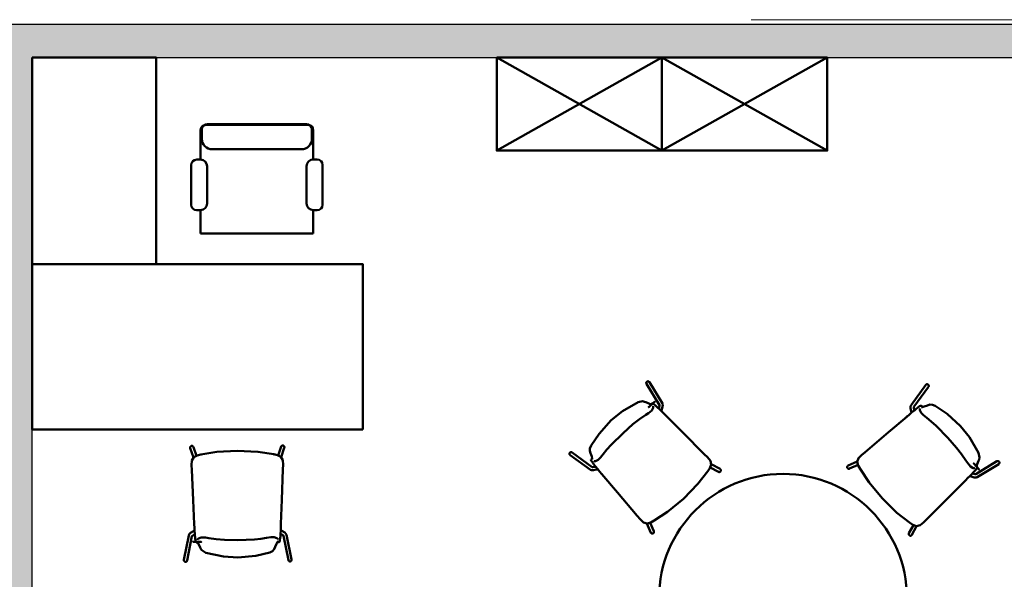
# Model space of a CAD drawing. Header units: metres. Extents: x -1 to 430, y -6 to 31.
# Tile 23 of 24: x 421.45 to 426.21, y 25.54 to 28.25. Entities that reach past the tile are written whole.
import ezdxf

# ---------------------------------------------------------------- set-up
doc = ezdxf.new("R2010")
doc.units = ezdxf.units.M
doc.linetypes.add('CONTINUA', pattern=[0])
for name, color, linetype, lineweight in [('3D P2 MOBLES', 7, 'CONTINUA', 25), ('3D P2 MURS', 7, 'CONTINUA', 25), ('P2 ESCALES 2D', 7, 'CONTINUA', 25)]:
    doc.layers.add(name, color=color, linetype=linetype, lineweight=lineweight)

msp = doc.modelspace()

# ---------------------------------------------------------------- hatches: boundary and pattern name
at = {"layer": '3D P2 MURS', "linetype": 'CONTINUA', "lineweight": 18, "true_color": 0xa0a0a0, "transparency": 33554687}
for points in [[(426.8464, 28.2282), (401.2904, 28.2282), (401.2587, 28.0682), (415.7808, 28.0682), (415.7808, 28.0683), (415.9308, 28.0683), (415.9308, 28.0682), (426.8132, 28.0682)], [(421.507, 24.2048), (421.507, 28.0682), (421.337, 28.0682), (421.337, 24.2048)]]:
    msp.add_hatch(color=253, dxfattribs=at).paths.add_polyline_path(points)

# ---------------------------------------------------------------- linework, layer by layer
at = {"layer": '3D P2 MOBLES', "color": 202, "linetype": 'CONTINUA', "lineweight": 50, "transparency": 33554687}
for p, q in [((423.7552, 27.6182), (424.5552, 28.0682)), ((423.7552, 28.0682), (424.5552, 27.6182)), ((424.5553, 27.6182), (425.3553, 28.0682)), ((424.5553, 28.0682), (425.3553, 27.6182)), ((422.353, 27.7463), (422.8356, 27.7463)), ((422.3212, 27.5747), (422.3212, 27.7172)), ((422.3276, 27.7209), (422.3276, 27.6756)), ((422.3466, 27.7426), (422.8419, 27.7426)), ((422.861, 27.7209), (422.861, 27.6756)), ((422.8673, 27.5757), (422.8673, 27.7172)), ((422.3784, 27.6248), (422.8102, 27.6248)), ((422.3029, 27.5747), (422.3212, 27.5747)), ((422.8673, 27.5757), (422.8857, 27.5757)), ((422.276, 27.3565), (422.276, 27.5478)), ((422.3535, 27.5424), (422.3535, 27.3626)), ((422.835, 27.3626), (422.835, 27.5434)), ((422.9125, 27.5488), (422.9125, 27.3565)), ((422.3212, 27.3304), (422.3022, 27.3304)), ((422.3212, 27.2167), (422.3212, 27.3304)), ((422.8673, 27.2167), (422.8673, 27.3304)), ((422.8863, 27.3304), (422.8673, 27.3304)), ((422.3212, 27.2167), (422.8673, 27.2167)), ((424.4805, 26.4902), (424.5432, 26.3874)), ((424.4942, 26.4985), (424.5573, 26.395)), ((425.8325, 26.485), (425.761, 26.387)), ((425.8454, 26.4755), (425.7745, 26.3782)), ((424.5053, 26.3901), (424.5053, 26.3901)), ((424.5343, 26.3758), (424.5344, 26.3757)), ((424.5523, 26.3605), (424.5519, 26.3594)), ((425.7823, 26.366), (425.7822, 26.3659)), ((425.8124, 26.3777), (425.8124, 26.3777)), ((425.7632, 26.3522), (425.7635, 26.3511)), ((422.2872, 26.1335), (422.2717, 26.1791)), ((422.3014, 26.1417), (422.2868, 26.1843)), ((422.6974, 26.1434), (422.7116, 26.1862)), ((422.7116, 26.1354), (422.7268, 26.1811)), ((424.1106, 26.1455), (424.2086, 26.074)), ((424.1201, 26.1584), (424.2173, 26.0875)), ((424.2178, 26.1254), (424.2178, 26.1254)), ((424.2296, 26.0953), (424.2297, 26.0952)), ((424.2434, 26.0761), (424.2445, 26.0765)), ((424.7891, 26.0856), (424.8286, 26.064)), ((424.7941, 26.1012), (424.8363, 26.078)), ((425.5008, 26.1138), (425.4568, 26.0942)), ((425.5044, 26.0979), (425.4633, 26.0795)), ((426.1772, 26.1151), (426.0744, 26.0524)), ((426.0771, 26.0903), (426.0771, 26.0903)), ((426.1855, 26.1014), (426.082, 26.0383)), ((426.0475, 26.0433), (426.0464, 26.0437)), ((426.0628, 26.0612), (426.0627, 26.0612)), ((424.4818, 25.8138), (424.5014, 25.7698)), ((424.4977, 25.8174), (424.5161, 25.7763)), ((425.7727, 25.8065), (425.751, 25.767)), ((425.7882, 25.8015), (425.765, 25.7593)), ((422.2409, 25.6379), (422.2641, 25.7569)), ((422.2566, 25.6348), (422.2796, 25.753)), ((422.2911, 25.7791), (422.2921, 25.7796)), ((422.294, 25.7556), (422.294, 25.7557)), ((422.7081, 25.7574), (422.7082, 25.7575)), ((422.7109, 25.7809), (422.7098, 25.7814)), ((422.7465, 25.637), (422.7225, 25.7549)), ((422.7622, 25.6401), (422.738, 25.759)), ((422.3058, 25.7255), (422.3058, 25.7255)), ((422.6966, 25.7273), (422.6966, 25.7273))]:
    msp.add_line(p, q, dxfattribs=at)
for points in [[(421.507, 28.0682), (422.107, 28.0682), (422.107, 27.0682), (421.507, 27.0682), (421.507, 28.0682)], [(423.7552, 28.0682), (423.7552, 27.6182), (424.5552, 27.6182), (424.5552, 28.0682), (423.7552, 28.0682)], [(424.5553, 28.0682), (424.5553, 27.6182), (425.3553, 27.6182), (425.3553, 28.0682), (424.5553, 28.0682)], [(423.107, 26.2692), (423.107, 27.0692), (421.507, 27.0692), (421.507, 26.2692), (423.107, 26.2692)], [(424.5056, 26.3903), (424.5164, 26.3996), (424.5204, 26.4032), (424.5206, 26.4033), (424.5174, 26.4005), (424.4911, 26.3776), (424.4907, 26.3773), (424.4909, 26.3774)], [(426.0773, 26.0899), (426.0866, 26.0792), (426.0902, 26.0752), (426.0903, 26.075), (426.0876, 26.0782), (426.0647, 26.1045), (426.0643, 26.1049), (426.0645, 26.1047)], [(422.3054, 25.7256), (422.2912, 25.7259), (422.2858, 25.726), (422.2856, 25.726), (422.2898, 25.7259), (422.3247, 25.7251), (422.3252, 25.7251), (422.325, 25.7251)]]:
    msp.add_lwpolyline(points, close=True, dxfattribs=at)
for points in [[(424.4942, 26.4985), (424.4939, 26.4989), (424.4936, 26.4993), (424.4933, 26.4997), (424.493, 26.5), (424.4926, 26.5004), (424.4922, 26.5007), (424.4918, 26.5009), (424.4914, 26.5012), (424.491, 26.5014), (424.4905, 26.5016), (424.4901, 26.5018), (424.4896, 26.5019), (424.4891, 26.502), (424.4886, 26.5021), (424.4881, 26.5021), (424.4876, 26.5021), (424.4871, 26.5021), (424.4867, 26.5021), (424.4862, 26.502), (424.4857, 26.5019), (424.4852, 26.5018), (424.4847, 26.5016), (424.4842, 26.5014), (424.4838, 26.5012), (424.4834, 26.5009), (424.4829, 26.5006), (424.4825, 26.5003), (424.4822, 26.5), (424.4818, 26.4997), (424.4814, 26.4993), (424.4811, 26.4989), (424.4808, 26.4985), (424.4806, 26.4981), (424.4803, 26.4977), (424.4801, 26.4972), (424.4799, 26.4968), (424.4798, 26.4963), (424.4796, 26.4958), (424.4795, 26.4953), (424.4795, 26.4949), (424.4794, 26.4944), (424.4794, 26.4939), (424.4795, 26.4934), (424.4795, 26.4929), (424.4796, 26.4924), (424.4797, 26.492), (424.4799, 26.4915), (424.4801, 26.4911), (424.4803, 26.4906), (424.4805, 26.4902)], [(425.8325, 26.485), (425.8328, 26.4853), (425.8331, 26.4857), (425.8335, 26.486), (425.8338, 26.4863), (425.8342, 26.4866), (425.8346, 26.4869), (425.835, 26.4871), (425.8355, 26.4874), (425.8359, 26.4875), (425.8364, 26.4877), (425.8369, 26.4878), (425.8374, 26.4879), (425.8378, 26.488), (425.8383, 26.488), (425.8388, 26.488), (425.8393, 26.488), (425.8398, 26.4879), (425.8403, 26.4879), (425.8408, 26.4877), (425.8413, 26.4876), (425.8417, 26.4874), (425.8422, 26.4872), (425.8426, 26.487), (425.8431, 26.4867), (425.8435, 26.4864), (425.8439, 26.4861), (425.8443, 26.4858), (425.8446, 26.4854), (425.845, 26.4851), (425.8453, 26.4847), (425.8456, 26.4843), (425.8458, 26.4838), (425.846, 26.4834), (425.8462, 26.4829), (425.8464, 26.4825), (425.8466, 26.482), (425.8467, 26.4815), (425.8468, 26.481), (425.8468, 26.4806), (425.8469, 26.4801), (425.8468, 26.4796), (425.8468, 26.4791), (425.8467, 26.4786), (425.8466, 26.4781), (425.8465, 26.4777), (425.8464, 26.4772), (425.8462, 26.4768), (425.8459, 26.4763), (425.8457, 26.4759), (425.8454, 26.4755)], [(424.4398, 26.4014), (424.3639, 26.3571), (424.31, 26.3138)], [(424.4774, 26.4005), (424.4714, 26.4033), (424.4618, 26.4055), (424.4398, 26.4014)], [(424.5055, 26.3615), (424.4901, 26.3488), (424.4765, 26.34)], [(424.5051, 26.3902), (424.505, 26.3901), (424.5028, 26.3903), (424.4774, 26.4005)], [(424.5022, 26.3912), (424.5019, 26.3908), (424.5018, 26.3905)], [(424.5067, 26.3952), (424.5042, 26.3929), (424.5022, 26.3912)], [(424.5026, 26.3914), (424.5023, 26.3913), (424.5022, 26.3912)], [(424.5026, 26.3914), (424.5038, 26.3911), (424.5053, 26.3901)], [(424.5122, 26.3826), (424.5135, 26.3795), (424.5129, 26.3743), (424.5055, 26.3615)], [(424.5079, 26.3959), (424.5072, 26.3956), (424.5067, 26.3952)], [(424.5519, 26.3594), (424.5256, 26.384), (424.5146, 26.3934), (424.5079, 26.3959)], [(424.5432, 26.3878), (424.5432, 26.3876), (424.5432, 26.386), (424.5431, 26.3852), (424.543, 26.385), (424.543, 26.3847), (424.5428, 26.3841), (424.5396, 26.3708)], [(424.5523, 26.3605), (424.5539, 26.3653), (424.5585, 26.3802)], [(424.5585, 26.3802), (424.5591, 26.3888), (424.5573, 26.395)], [(425.7586, 26.3724), (425.7587, 26.3809), (425.761, 26.387)], [(425.7632, 26.3522), (425.7619, 26.3571), (425.7586, 26.3724)], [(425.8103, 26.3838), (425.8064, 26.3834), (425.8025, 26.3813), (425.7925, 26.374), (425.7866, 26.3694), (425.7789, 26.3633), (425.7635, 26.3511)], [(425.7745, 26.3786), (425.7745, 26.3785), (425.7744, 26.3772), (425.7744, 26.3757), (425.7744, 26.3756), (425.7745, 26.375), (425.7756, 26.3605)], [(425.8099, 26.3494), (425.8036, 26.3627), (425.8035, 26.368), (425.805, 26.3709)], [(425.8115, 26.383), (425.8109, 26.3836), (425.8103, 26.3838)], [(425.8157, 26.3787), (425.8133, 26.3811), (425.8115, 26.383)], [(425.8125, 26.3778), (425.8144, 26.3788), (425.8153, 26.3789)], [(425.8411, 26.3859), (425.8253, 26.3798), (425.815, 26.3776), (425.8134, 26.3777), (425.8127, 26.3778), (425.8126, 26.3778)], [(425.8157, 26.3787), (425.8155, 26.3788), (425.8153, 26.3789)], [(425.816, 26.3777), (425.8159, 26.3783), (425.8157, 26.3787)], [(425.8787, 26.3837), (425.8646, 26.389), (425.8523, 26.3892), (425.8411, 26.3859)], [(426.0008, 26.2856), (425.9359, 26.3451), (425.8787, 26.3837)], [(424.31, 26.3138), (424.2505, 26.2488), (424.2119, 26.1917)], [(424.4765, 26.34), (424.4458, 26.3189), (424.4145, 26.2941), (424.3669, 26.2519)], [(424.5735, 26.3372), (424.5611, 26.3498), (424.5519, 26.3594)], [(424.5703, 26.3404), (424.5731, 26.3376), (424.5752, 26.3355)], [(424.5736, 26.3371), (424.5735, 26.3372), (424.5734, 26.3373)], [(424.7601, 26.1503), (424.6556, 26.255), (424.5735, 26.3372)], [(425.5387, 26.1599), (425.6515, 26.2556), (425.7402, 26.3308)], [(425.7436, 26.3337), (425.7406, 26.3311), (425.7382, 26.3291)], [(425.74, 26.3307), (425.7402, 26.3308), (425.7403, 26.3309)], [(425.7402, 26.3308), (425.7535, 26.3422), (425.7635, 26.3511)], [(425.837, 26.3255), (425.8208, 26.3383), (425.8099, 26.3494)], [(425.9389, 26.2287), (425.8826, 26.2865), (425.8594, 26.3075), (425.837, 26.3255)], [(426.0885, 26.1558), (426.0441, 26.2317), (426.0008, 26.2856)], [(424.3669, 26.2519), (424.309, 26.1956), (424.2881, 26.1724), (424.2701, 26.15)], [(426.027, 26.1191), (426.0059, 26.1498), (425.9811, 26.1811), (425.9389, 26.2287)], [(422.2868, 26.1843), (422.2866, 26.1848), (422.2864, 26.1852), (422.2862, 26.1857), (422.2859, 26.1861), (422.2856, 26.1865), (422.2853, 26.1869), (422.285, 26.1873), (422.2846, 26.1876), (422.2843, 26.1879), (422.2839, 26.1882), (422.2834, 26.1885), (422.283, 26.1888), (422.2825, 26.189), (422.2821, 26.1892), (422.2816, 26.1893), (422.2811, 26.1895), (422.2806, 26.1896), (422.2801, 26.1896), (422.2796, 26.1897), (422.2791, 26.1897), (422.2786, 26.1896), (422.2781, 26.1896), (422.2776, 26.1895), (422.2771, 26.1894), (422.2767, 26.1892), (422.2762, 26.1891), (422.2757, 26.1888), (422.2753, 26.1886), (422.2749, 26.1884), (422.2744, 26.1881), (422.2741, 26.1877), (422.2737, 26.1874), (422.2733, 26.1871), (422.273, 26.1867), (422.2727, 26.1863), (422.2724, 26.1859), (422.2722, 26.1854), (422.272, 26.185), (422.2718, 26.1845), (422.2716, 26.184), (422.2715, 26.1836), (422.2714, 26.1831), (422.2713, 26.1826), (422.2713, 26.1821), (422.2712, 26.1816), (422.2713, 26.1811), (422.2713, 26.1806), (422.2714, 26.1801), (422.2715, 26.1796), (422.2717, 26.1791)], [(422.7116, 26.1862), (422.7118, 26.1866), (422.712, 26.1871), (422.7122, 26.1875), (422.7125, 26.1879), (422.7127, 26.1884), (422.7131, 26.1888), (422.7134, 26.1891), (422.7137, 26.1895), (422.7141, 26.1898), (422.7145, 26.1901), (422.7149, 26.1904), (422.7154, 26.1906), (422.7158, 26.1909), (422.7163, 26.191), (422.7168, 26.1912), (422.7172, 26.1913), (422.7177, 26.1915), (422.7182, 26.1915), (422.7187, 26.1916), (422.7192, 26.1916), (422.7197, 26.1916), (422.7202, 26.1915), (422.7207, 26.1914), (422.7212, 26.1913), (422.7217, 26.1912), (422.7222, 26.191), (422.7226, 26.1908), (422.7231, 26.1906), (422.7235, 26.1903), (422.7239, 26.19), (422.7243, 26.1897), (422.7247, 26.1894), (422.7251, 26.189), (422.7254, 26.1886), (422.7257, 26.1882), (422.726, 26.1878), (422.7262, 26.1874), (422.7264, 26.1869), (422.7266, 26.1865), (422.7268, 26.186), (422.7269, 26.1855), (422.7271, 26.185), (422.7271, 26.1845), (422.7272, 26.184), (422.7272, 26.1835), (422.7272, 26.1831), (422.7271, 26.1826), (422.727, 26.1821), (422.7269, 26.1816), (422.7268, 26.1811)], [(424.2119, 26.1917), (424.2066, 26.1776), (424.2064, 26.1653), (424.2097, 26.1541)], [(422.3231, 26.1474), (422.3049, 26.1429), (422.2883, 26.1345), (422.2793, 26.1186), (422.2782, 26.0966), (422.2792, 26.0744)], [(422.3231, 26.1474), (422.3218, 26.1471), (422.3216, 26.147), (422.3231, 26.1474)], [(422.4993, 26.1665), (422.3998, 26.1604), (422.3231, 26.1474)], [(422.3231, 26.1474), (422.3245, 26.1477), (422.3243, 26.1477), (422.3231, 26.1474)], [(422.4993, 26.1665), (422.5988, 26.1613), (422.6757, 26.1489)], [(422.6757, 26.1489), (422.6742, 26.1492), (422.6744, 26.1492), (422.6757, 26.1489)], [(422.6757, 26.1489), (422.6939, 26.1446), (422.7105, 26.1363), (422.7196, 26.1205), (422.721, 26.0985), (422.7202, 26.0763)], [(422.6757, 26.1489), (422.6769, 26.1486), (422.6771, 26.1486), (422.6757, 26.1489)], [(424.1106, 26.1455), (424.1103, 26.1458), (424.1099, 26.1461), (424.1096, 26.1465), (424.1092, 26.1468), (424.1089, 26.1472), (424.1087, 26.1476), (424.1084, 26.148), (424.1082, 26.1485), (424.108, 26.1489), (424.1079, 26.1494), (424.1078, 26.1499), (424.1077, 26.1503), (424.1076, 26.1508), (424.1076, 26.1513), (424.1076, 26.1518), (424.1076, 26.1523), (424.1076, 26.1528), (424.1077, 26.1533), (424.1078, 26.1538), (424.108, 26.1543), (424.1082, 26.1547), (424.1084, 26.1552), (424.1086, 26.1556), (424.1089, 26.1561), (424.1091, 26.1565), (424.1095, 26.1569), (424.1098, 26.1572), (424.1101, 26.1576), (424.1105, 26.1579), (424.1109, 26.1583), (424.1113, 26.1585), (424.1117, 26.1588), (424.1122, 26.159), (424.1126, 26.1592), (424.1131, 26.1594), (424.1136, 26.1596), (424.1141, 26.1597), (424.1145, 26.1598), (424.115, 26.1598), (424.1155, 26.1598), (424.116, 26.1598), (424.1165, 26.1598), (424.117, 26.1597), (424.1174, 26.1596), (424.1179, 26.1595), (424.1184, 26.1593), (424.1188, 26.1591), (424.1192, 26.1589), (424.1197, 26.1587), (424.1201, 26.1584)], [(424.2097, 26.1541), (424.2158, 26.1382), (424.218, 26.1279), (424.2179, 26.1263), (424.2178, 26.1257), (424.2178, 26.1256)], [(424.2126, 26.1245), (424.212, 26.1239), (424.2117, 26.1233)], [(424.2117, 26.1233), (424.2122, 26.1194), (424.2143, 26.1155), (424.2216, 26.1054), (424.2261, 26.0996), (424.2323, 26.0919), (424.2445, 26.0765)], [(424.2169, 26.1286), (424.2145, 26.1262), (424.2126, 26.1245)], [(424.2169, 26.1286), (424.2168, 26.1284), (424.2167, 26.1283)], [(424.2178, 26.1254), (424.2168, 26.1274), (424.2167, 26.1283)], [(424.2179, 26.129), (424.2173, 26.1289), (424.2169, 26.1286)], [(424.2462, 26.1229), (424.2329, 26.1165), (424.2276, 26.1164), (424.2247, 26.118)], [(424.2701, 26.15), (424.2573, 26.1338), (424.2462, 26.1229)], [(424.76, 26.1504), (424.7601, 26.1503), (424.7602, 26.1502)], [(424.7769, 26.0668), (424.7873, 26.0824), (424.7939, 26.0997), (424.7898, 26.1175), (424.7759, 26.1346), (424.7601, 26.1503)], [(425.515, 26.0781), (425.5059, 26.0945), (425.5008, 26.1123), (425.5064, 26.1297), (425.5217, 26.1455), (425.5387, 26.1599)], [(425.5388, 26.16), (425.5387, 26.1599), (425.5386, 26.1598)], [(426.0876, 26.1182), (426.0903, 26.1242), (426.0925, 26.1338), (426.0885, 26.1558)], [(422.2792, 26.0742), (422.2792, 26.0744), (422.2792, 26.0745)], [(422.7202, 26.0763), (422.7148, 25.9285), (422.7106, 25.8123)], [(422.7202, 26.0761), (422.7202, 26.0763), (422.7202, 26.0764)], [(424.217, 26.0875), (424.2171, 26.0875), (424.2184, 26.0874), (424.2198, 26.0874), (424.22, 26.0874), (424.2206, 26.0875), (424.2351, 26.0886)], [(424.2434, 26.0761), (424.2385, 26.0749), (424.2232, 26.0716)], [(424.2648, 26.0531), (424.2534, 26.0665), (424.2445, 26.0765)], [(424.8286, 26.064), (424.829, 26.0637), (424.8295, 26.0635), (424.83, 26.0634), (424.8305, 26.0632), (424.8309, 26.0631), (424.8314, 26.063), (424.8319, 26.063), (424.8324, 26.063), (424.8329, 26.063), (424.8334, 26.0631), (424.8339, 26.0631), (424.8344, 26.0632), (424.8349, 26.0634), (424.8354, 26.0636), (424.8358, 26.0638), (424.8363, 26.064), (424.8367, 26.0643), (424.8371, 26.0645), (424.8375, 26.0648), (424.8379, 26.0652), (424.8382, 26.0655), (424.8386, 26.0659), (424.8389, 26.0663), (424.8392, 26.0667), (424.8394, 26.0672), (424.8396, 26.0676), (424.8398, 26.0681), (424.84, 26.0685), (424.8402, 26.069), (424.8403, 26.0695), (424.8403, 26.07), (424.8404, 26.0705), (424.8404, 26.071), (424.8404, 26.0715), (424.8403, 26.072), (424.8403, 26.0725), (424.8402, 26.073), (424.84, 26.0735), (424.8399, 26.074), (424.8397, 26.0744), (424.8394, 26.0749), (424.8392, 26.0753), (424.8389, 26.0757), (424.8386, 26.0761), (424.8383, 26.0765), (424.8379, 26.0768), (424.8375, 26.0772), (424.8371, 26.0775), (424.8367, 26.0777), (424.8363, 26.078)], [(425.4633, 26.0795), (425.4628, 26.0793), (425.4624, 26.0792), (425.4619, 26.0791), (425.4614, 26.079), (425.4609, 26.0789), (425.4604, 26.0789), (425.4599, 26.0788), (425.4594, 26.0789), (425.4589, 26.0789), (425.4584, 26.079), (425.4579, 26.0791), (425.4574, 26.0793), (425.457, 26.0795), (425.4565, 26.0797), (425.4561, 26.0799), (425.4557, 26.0802), (425.4552, 26.0805), (425.4549, 26.0808), (425.4545, 26.0811), (425.4541, 26.0815), (425.4538, 26.0819), (425.4535, 26.0823), (425.4532, 26.0827), (425.453, 26.0832), (425.4528, 26.0836), (425.4526, 26.0841), (425.4524, 26.0846), (425.4523, 26.085), (425.4522, 26.0855), (425.4521, 26.086), (425.4521, 26.0865), (425.4521, 26.087), (425.4521, 26.0875), (425.4522, 26.088), (425.4523, 26.0885), (425.4524, 26.089), (425.4525, 26.0895), (425.4527, 26.09), (425.4529, 26.0904), (425.4531, 26.0909), (425.4534, 26.0913), (425.4537, 26.0917), (425.454, 26.0921), (425.4543, 26.0925), (425.4547, 26.0928), (425.4551, 26.0931), (425.4555, 26.0934), (425.4559, 26.0937), (425.4563, 26.0939), (425.4568, 26.0942)], [(425.515, 26.0781), (425.5144, 26.0792), (425.5143, 26.0794), (425.515, 26.0781)], [(425.6209, 25.936), (425.5577, 26.013), (425.515, 26.0781)], [(425.515, 26.0781), (425.5158, 26.0768), (425.5157, 26.077), (425.515, 26.0781)], [(426.0486, 26.0901), (426.0358, 26.1055), (426.027, 26.1191)], [(426.0464, 26.0437), (426.071, 26.07), (426.0804, 26.081), (426.0829, 26.0877)], [(426.0696, 26.0834), (426.0666, 26.0821), (426.0613, 26.0827), (426.0486, 26.0901)], [(426.0772, 26.0904), (426.0771, 26.0906), (426.0773, 26.0928), (426.0876, 26.1182)], [(426.0784, 26.093), (426.0781, 26.0918), (426.0771, 26.0903)], [(426.0783, 26.0934), (426.0778, 26.0937), (426.0775, 26.0938)], [(426.0822, 26.0889), (426.08, 26.0914), (426.0783, 26.0934)], [(426.0784, 26.093), (426.0783, 26.0932), (426.0783, 26.0934)], [(426.0829, 26.0877), (426.0826, 26.0884), (426.0822, 26.0889)], [(426.1855, 26.1014), (426.1859, 26.1017), (426.1863, 26.102), (426.1867, 26.1023), (426.187, 26.1026), (426.1874, 26.103), (426.1877, 26.1033), (426.1879, 26.1037), (426.1882, 26.1042), (426.1884, 26.1046), (426.1886, 26.105), (426.1888, 26.1055), (426.1889, 26.106), (426.189, 26.1065), (426.1891, 26.107), (426.1891, 26.1074), (426.1891, 26.1079), (426.1891, 26.1084), (426.1891, 26.1089), (426.189, 26.1094), (426.1889, 26.1099), (426.1888, 26.1104), (426.1886, 26.1109), (426.1884, 26.1113), (426.1882, 26.1118), (426.1879, 26.1122), (426.1877, 26.1126), (426.1874, 26.113), (426.187, 26.1134), (426.1867, 26.1138), (426.1863, 26.1141), (426.1859, 26.1145), (426.1855, 26.1148), (426.1851, 26.115), (426.1847, 26.1153), (426.1842, 26.1155), (426.1838, 26.1157), (426.1833, 26.1158), (426.1828, 26.1159), (426.1824, 26.116), (426.1819, 26.1161), (426.1814, 26.1161), (426.1809, 26.1161), (426.1804, 26.1161), (426.1799, 26.116), (426.1794, 26.116), (426.179, 26.1158), (426.1785, 26.1157), (426.1781, 26.1155), (426.1776, 26.1153), (426.1772, 26.1151)], [(422.2792, 26.0744), (422.2859, 25.9266), (422.2911, 25.8105)], [(424.2232, 26.0716), (424.2147, 26.0717), (424.2086, 26.074)], [(424.2619, 26.0565), (424.2645, 26.0536), (424.2664, 26.0512)], [(424.2649, 26.053), (424.2648, 26.0531), (424.2647, 26.0533)], [(424.4357, 25.8517), (424.34, 25.9645), (424.2648, 26.0531)], [(424.6596, 25.9339), (424.729, 26.0055), (424.7769, 26.0668)], [(424.7769, 26.0668), (424.7761, 26.0656), (424.7762, 26.0657), (424.7769, 26.0668)], [(424.7769, 26.0668), (424.7777, 26.0679), (424.7778, 26.068), (424.7769, 26.0668)], [(426.0243, 26.0221), (426.0368, 26.0345), (426.0464, 26.0437)], [(426.0475, 26.0433), (426.0523, 26.0416), (426.0673, 26.0371)], [(426.0748, 26.0524), (426.0747, 26.0524), (426.073, 26.0524), (426.0722, 26.0525), (426.072, 26.0525), (426.0717, 26.0526), (426.0711, 26.0527), (426.0578, 26.056)], [(426.0673, 26.0371), (426.0758, 26.0364), (426.082, 26.0383)], [(425.8373, 25.8355), (425.942, 25.94), (426.0243, 26.0221)], [(426.0274, 26.0253), (426.0246, 26.0225), (426.0225, 26.0203)], [(426.0241, 26.022), (426.0243, 26.0221), (426.0244, 26.0222)], [(424.6596, 25.9339), (424.5826, 25.8707), (424.5175, 25.828)], [(425.6209, 25.936), (425.6925, 25.8666), (425.7538, 25.8187)], [(424.4356, 25.8518), (424.4357, 25.8517), (424.4358, 25.8516)], [(424.5175, 25.828), (424.5011, 25.8189), (424.4833, 25.8138), (424.4659, 25.8193), (424.4501, 25.8347), (424.4357, 25.8517)], [(422.2913, 25.806), (422.2911, 25.8099), (422.291, 25.813)], [(422.2911, 25.8106), (422.2911, 25.8105), (422.2911, 25.8103)], [(422.2911, 25.8105), (422.2918, 25.7929), (422.2921, 25.7796)], [(422.7106, 25.8123), (422.71, 25.7947), (422.7098, 25.7814)], [(422.7104, 25.8078), (422.7106, 25.8117), (422.7107, 25.8148)], [(422.7106, 25.8125), (422.7106, 25.8123), (422.7106, 25.8121)], [(424.5175, 25.828), (424.5164, 25.8274), (424.5162, 25.8273), (424.5175, 25.828)], [(424.5175, 25.828), (424.5188, 25.8288), (424.5186, 25.8287), (424.5175, 25.828)], [(425.7538, 25.8187), (425.7526, 25.8195), (425.7528, 25.8194), (425.7538, 25.8187)], [(425.7538, 25.8187), (425.7694, 25.8082), (425.7868, 25.8017), (425.8046, 25.8057), (425.8216, 25.8197), (425.8373, 25.8355)], [(425.7538, 25.8187), (425.7549, 25.8179), (425.7551, 25.8178), (425.7538, 25.8187)], [(425.8374, 25.8356), (425.8373, 25.8355), (425.8372, 25.8354)], [(422.2732, 25.7686), (422.2669, 25.7628), (422.2641, 25.7569)], [(422.2911, 25.7791), (422.2866, 25.7766), (422.2732, 25.7686)], [(422.2794, 25.7527), (422.2795, 25.7528), (422.2806, 25.754), (422.2812, 25.7546), (422.2814, 25.7547), (422.2816, 25.7549), (422.2821, 25.7552), (422.2935, 25.7629)], [(422.2921, 25.7796), (422.2949, 25.7437), (422.2967, 25.7293), (422.2999, 25.7229)], [(422.3058, 25.7356), (422.3069, 25.7388), (422.3108, 25.7423), (422.3249, 25.7467)], [(422.3249, 25.7467), (422.3448, 25.7457), (422.3609, 25.743)], [(422.3609, 25.743), (422.3977, 25.738), (422.4376, 25.7352), (422.5012, 25.7343)], [(422.5012, 25.7343), (422.5819, 25.7368), (422.613, 25.7398), (422.6414, 25.7442)], [(422.6414, 25.7442), (422.6617, 25.7476), (422.6773, 25.7482)], [(422.6773, 25.7482), (422.6914, 25.7439), (422.6954, 25.7405), (422.6965, 25.7373)], [(422.7025, 25.7247), (422.7048, 25.7279), (422.7059, 25.7322), (422.7073, 25.7445), (422.7078, 25.7519), (422.7085, 25.7618), (422.7098, 25.7814)], [(422.7227, 25.7546), (422.7227, 25.7547), (422.7218, 25.7557), (422.7207, 25.7567), (422.7206, 25.7567), (422.7201, 25.7571), (422.7086, 25.7661)], [(422.7109, 25.7809), (422.7153, 25.7785), (422.7289, 25.7706)], [(422.7289, 25.7706), (422.7351, 25.7648), (422.738, 25.759)], [(424.5161, 25.7763), (424.5162, 25.7758), (424.5164, 25.7753), (424.5165, 25.7749), (424.5166, 25.7744), (424.5167, 25.7739), (424.5167, 25.7734), (424.5167, 25.7729), (424.5167, 25.7724), (424.5166, 25.7719), (424.5166, 25.7714), (424.5164, 25.7709), (424.5163, 25.7704), (424.5161, 25.77), (424.5159, 25.7695), (424.5157, 25.7691), (424.5154, 25.7686), (424.5151, 25.7682), (424.5148, 25.7678), (424.5144, 25.7675), (424.5141, 25.7671), (424.5137, 25.7668), (424.5133, 25.7665), (424.5129, 25.7662), (424.5124, 25.766), (424.512, 25.7658), (424.5115, 25.7656), (424.511, 25.7654), (424.5105, 25.7653), (424.51, 25.7652), (424.5096, 25.7651), (424.5091, 25.7651), (424.5085, 25.7651), (424.508, 25.7651), (424.5075, 25.7652), (424.5071, 25.7652), (424.5066, 25.7654), (424.5061, 25.7655), (424.5056, 25.7657), (424.5052, 25.7659), (424.5047, 25.7661), (424.5043, 25.7664), (424.5039, 25.7667), (424.5035, 25.767), (424.5031, 25.7673), (424.5028, 25.7677), (424.5025, 25.7681), (424.5022, 25.7685), (424.5019, 25.7689), (424.5016, 25.7693), (424.5014, 25.7698)], [(425.751, 25.767), (425.7508, 25.7665), (425.7506, 25.7661), (425.7504, 25.7656), (425.7502, 25.7651), (425.7501, 25.7646), (425.7501, 25.7641), (425.75, 25.7636), (425.75, 25.7631), (425.75, 25.7626), (425.7501, 25.7621), (425.7502, 25.7617), (425.7503, 25.7612), (425.7504, 25.7607), (425.7506, 25.7602), (425.7508, 25.7598), (425.751, 25.7593), (425.7513, 25.7589), (425.7516, 25.7585), (425.7519, 25.7581), (425.7522, 25.7577), (425.7526, 25.7573), (425.7529, 25.757), (425.7533, 25.7567), (425.7537, 25.7564), (425.7542, 25.7562), (425.7546, 25.7559), (425.7551, 25.7557), (425.7556, 25.7556), (425.756, 25.7554), (425.7565, 25.7553), (425.757, 25.7552), (425.7575, 25.7552), (425.758, 25.7552), (425.7585, 25.7552), (425.759, 25.7552), (425.7595, 25.7553), (425.76, 25.7554), (425.7605, 25.7556), (425.761, 25.7557), (425.7614, 25.7559), (425.7619, 25.7562), (425.7623, 25.7564), (425.7627, 25.7567), (425.7631, 25.757), (425.7635, 25.7573), (425.7638, 25.7577), (425.7642, 25.7581), (425.7645, 25.7585), (425.7648, 25.7589), (425.765, 25.7593)], [(422.2999, 25.7229), (422.3007, 25.7227), (422.3013, 25.7226)], [(422.3013, 25.7226), (422.3047, 25.7227), (422.3073, 25.7225)], [(422.3069, 25.7227), (422.3063, 25.7237), (422.3058, 25.7255)], [(422.3059, 25.7253), (422.306, 25.7252), (422.3075, 25.7236), (422.3194, 25.6989)], [(422.3069, 25.7227), (422.3072, 25.7226), (422.3073, 25.7225)], [(422.3073, 25.7225), (422.3078, 25.7226), (422.3081, 25.7228)], [(422.3194, 25.6989), (422.322, 25.6929), (422.3275, 25.6848), (422.3465, 25.6729)], [(422.6563, 25.6743), (422.6697, 25.6811), (422.6781, 25.6901), (422.6832, 25.7005)], [(422.6832, 25.7005), (422.6895, 25.7164), (422.6948, 25.7254), (422.6959, 25.7266), (422.6964, 25.727), (422.6965, 25.7271)], [(422.6941, 25.7247), (422.6947, 25.7243), (422.6951, 25.7242)], [(422.6951, 25.7242), (422.6985, 25.7244), (422.7011, 25.7244)], [(422.6951, 25.7242), (422.6953, 25.7243), (422.6955, 25.7244)], [(422.6966, 25.7272), (422.696, 25.7251), (422.6955, 25.7244)], [(422.7011, 25.7244), (422.7019, 25.7245), (422.7025, 25.7247)], [(422.3465, 25.6729), (422.4325, 25.6546), (422.5015, 25.6502)], [(422.5015, 25.6502), (422.5892, 25.6581), (422.6563, 25.6743)], [(422.2409, 25.6379), (422.2409, 25.6374), (422.2408, 25.6369), (422.2408, 25.6364), (422.2408, 25.636), (422.2409, 25.6355), (422.2409, 25.635), (422.2411, 25.6345), (422.2412, 25.6341), (422.2414, 25.6336), (422.2416, 25.6332), (422.2418, 25.6327), (422.2421, 25.6323), (422.2423, 25.6319), (422.2426, 25.6315), (422.243, 25.6312), (422.2433, 25.6308), (422.2437, 25.6305), (422.2441, 25.6302), (422.2445, 25.6299), (422.245, 25.6297), (422.2454, 25.6294), (422.2459, 25.6292), (422.2463, 25.6291), (422.2468, 25.6289), (422.2473, 25.6288), (422.2478, 25.6287), (422.2483, 25.6287), (422.2488, 25.6287), (422.2493, 25.6287), (422.2498, 25.6287), (422.2503, 25.6288), (422.2508, 25.6289), (422.2513, 25.629), (422.2518, 25.6292), (422.2522, 25.6294), (422.2527, 25.6296), (422.2531, 25.6298), (422.2535, 25.6301), (422.2539, 25.6304), (422.2543, 25.6307), (422.2546, 25.631), (422.255, 25.6314), (422.2553, 25.6318), (422.2555, 25.6322), (422.2558, 25.6326), (422.256, 25.633), (422.2562, 25.6334), (422.2564, 25.6339), (422.2565, 25.6344), (422.2566, 25.6348)], [(422.7622, 25.6401), (422.7623, 25.6397), (422.7624, 25.6392), (422.7624, 25.6387), (422.7624, 25.6382), (422.7623, 25.6377), (422.7622, 25.6373), (422.7621, 25.6368), (422.762, 25.6363), (422.7618, 25.6359), (422.7616, 25.6354), (422.7614, 25.635), (422.7611, 25.6346), (422.7609, 25.6342), (422.7606, 25.6338), (422.7602, 25.6334), (422.7599, 25.6331), (422.7595, 25.6327), (422.7591, 25.6324), (422.7587, 25.6321), (422.7583, 25.6319), (422.7578, 25.6317), (422.7574, 25.6315), (422.7569, 25.6313), (422.7564, 25.6311), (422.7559, 25.631), (422.7554, 25.6309), (422.7549, 25.6309), (422.7544, 25.6309), (422.7539, 25.6309), (422.7534, 25.6309), (422.7529, 25.631), (422.7524, 25.6311), (422.752, 25.6312), (422.7515, 25.6313), (422.751, 25.6315), (422.7506, 25.6317), (422.7501, 25.632), (422.7497, 25.6322), (422.7493, 25.6325), (422.7489, 25.6328), (422.7486, 25.6332), (422.7483, 25.6335), (422.7479, 25.6339), (422.7477, 25.6343), (422.7474, 25.6347), (422.7472, 25.6351), (422.747, 25.6356), (422.7468, 25.636), (422.7467, 25.6365), (422.7465, 25.637)]]:
    msp.add_lwpolyline(points, dxfattribs=at)
msp.add_circle((425.1413, 25.4543), 0.6, dxfattribs=at)
for centre, radius, start, end in [((422.353, 27.7209), 0.0254, 90, 180), ((422.8356, 27.7209), 0.0254, 0, 90), ((422.3466, 27.7172), 0.0254, 90, 180), ((422.8419, 27.7172), 0.0254, 0, 90), ((422.3784, 27.6756), 0.0508, 180, 270), ((422.8102, 27.6756), 0.0508, 270, 0), ((422.3029, 27.5478), 0.0269, 90, 180), ((422.3212, 27.5424), 0.0323, 0, 90), ((422.8673, 27.5434), 0.0323, 90, 180), ((422.8857, 27.5488), 0.0269, 0, 90), ((422.3212, 27.3626), 0.0323, 270, 0), ((422.8673, 27.3626), 0.0323, 180, 270), ((422.3022, 27.3565), 0.0262, 180, 270), ((422.8863, 27.3565), 0.0262, 270, 0)]:
    msp.add_arc(centre, radius, start, end, dxfattribs=at)
at = {"layer": '3D P2 MURS', "color": 7, "linetype": 'CONTINUA', "lineweight": 25, "transparency": 33554687}
for p, q in [((426.8464, 28.2282), (401.2904, 28.2282)), ((421.507, 28.0682), (426.8132, 28.0682)), ((421.507, 24.2048), (421.507, 28.0682))]:
    msp.add_line(p, q, dxfattribs=at)
at = {"layer": 'P2 ESCALES 2D', "color": 52, "linetype": 'CONTINUA', "lineweight": 13, "transparency": 33554687}
msp.add_line((424.9864, 28.2517), (429.9864, 28.2517), dxfattribs=at)

doc.saveas('drawing.dxf')
